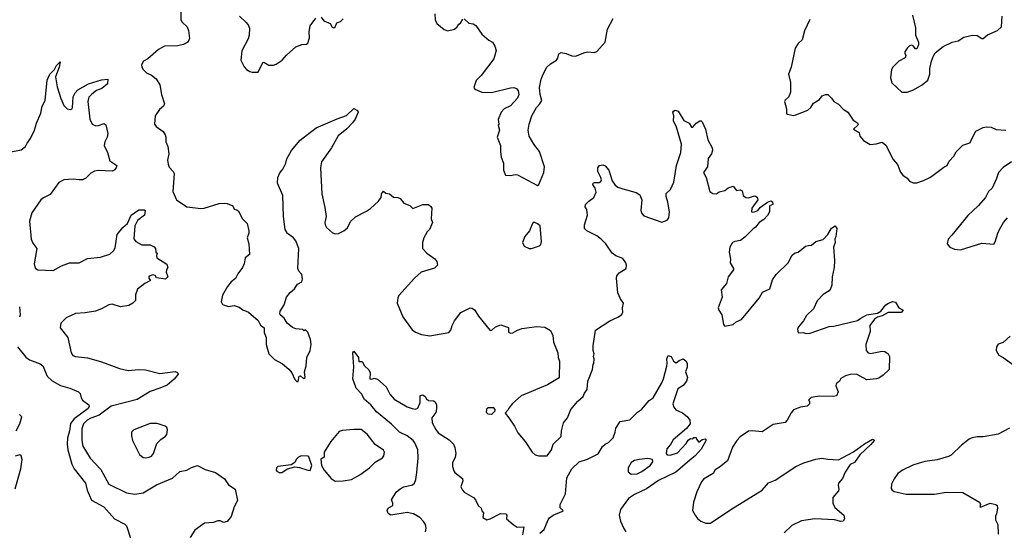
# Model space of a CAD drawing. Extents: x 2133489 to 2292442, y 756223 to 916462.
# Tile 4 of 256: x 2173523 to 2181835, y 807977 to 812286. Entities that reach past the tile are written whole.
import ezdxf

# ---------------------------------------------------------------- set-up
doc = ezdxf.new("R2010")
doc.units = 0

msp = doc.modelspace()

# ---------------------------------------------------------------- linework, layer by layer
at = {"layer": '0CON20XD'}
for points in [[(2174882.5, 812425), (2174882.5, 812285), (2174893.8, 812265), (2174935.8, 812225.8), (2174948.8, 812195), (2174957, 812127), (2174942.5, 812095), (2174905, 812076.7), (2174855, 812066.2), (2174745, 812061.2), (2174725, 812052), (2174696.2, 812035), (2174603.6, 811956.4), (2174567.5, 811935), (2174551.2, 811905), (2174554, 811885), (2174566.2, 811865), (2174595, 811838), (2174635, 811817.1), (2174675, 811785.8), (2174706.3, 811736.3), (2174719.4, 811655), (2174745.7, 811575), (2174735.8, 811555), (2174702.2, 811527.8), (2174666.2, 811475), (2174661.2, 811405), (2174676.2, 811385), (2174733.7, 811343.7), (2174751.4, 811315), (2174756, 811295), (2174757.5, 811255), (2174773.1, 811215), (2174781.1, 811155), (2174771.2, 811101.2), (2174776.2, 811066.2), (2174785, 811042.5), (2174820, 811005), (2174827.3, 810987.3), (2174815.6, 810835), (2174845.7, 810765.7), (2174935, 810708), (2175056.4, 810693.6), (2175080, 810695), (2175205.8, 810734.2), (2175255, 810738.6), (2175275, 810734.2), (2175322.5, 810715), (2175335, 810687.5), (2175355, 810682.5), (2175369.3, 810669.3), (2175403.3, 810605), (2175443.3, 810565), (2175457, 810503), (2175457.5, 810485), (2175444, 810445), (2175457, 810393), (2175463.3, 810305), (2175426.7, 810275), (2175416.7, 810225), (2175403.8, 810195), (2175365, 810142.5), (2175345, 810102.5), (2175308.8, 810075), (2175276.7, 810035), (2175235, 809960)], [(2175380, 812315), (2175433.3, 812265), (2175452.3, 812242.3), (2175463.8, 812215), (2175460, 812155), (2175452, 812125), (2175398, 812022), (2175391.2, 811945), (2175417.7, 811887.7), (2175437.5, 811865), (2175465, 811850), (2175485, 811843.3), (2175535, 811843.3), (2175576.4, 811923.6), (2175585, 811926.7), (2175625, 811903.3), (2175665, 811903.3), (2175689.5, 811910.5), (2175740, 811945), (2175775, 811986.7), (2175853.9, 812056.1), (2175905, 812077.5), (2175945, 812080), (2175955, 812087.5), (2175968.3, 812131.7), (2175966.7, 812185), (2175976.2, 812235), (2176021.7, 812298.3)], [(2176067, 812307), (2176090, 812275), (2176145, 812252.5), (2176161.7, 812221.7), (2176175, 812217.5), (2176187.5, 812225), (2176201.7, 812258.3), (2176230.7, 812269.3), (2176255, 812293.3)], [(2177028.8, 812335), (2177031.2, 812285), (2177044.3, 812254.3), (2177105, 812203.3), (2177135, 812191.2), (2177195, 812206.2), (2177216.7, 812225), (2177230.7, 812249.3), (2177245, 812257.5), (2177265, 812290)], [(2177275, 812292.5), (2177315, 812257.5), (2177351.7, 812251.7), (2177375, 812237.5), (2177423.8, 812165), (2177483.9, 812113.9), (2177515, 812097.5), (2177535, 812062.5), (2177546, 812025), (2177526, 811955), (2177420, 811815), (2177376.4, 811773.6), (2177357.5, 811715), (2177365, 811700), (2177424.1, 811674.1), (2177505, 811672), (2177665, 811712), (2177693.9, 811713.9), (2177715.8, 811705.8), (2177731.2, 811685), (2177735.8, 811655), (2177725, 811623.8), (2177665, 811560), (2177613.3, 811535), (2177586.7, 811505), (2177563.3, 811445), (2177567.5, 811405), (2177562.5, 811395), (2177573.3, 811355), (2177565, 811327.5), (2177553.8, 811295), (2177583.3, 811225), (2177581.2, 811175), (2177588, 811125), (2177606.2, 811075), (2177606.7, 811015), (2177623.6, 810973.6), (2177665, 810970), (2177705, 810978.8), (2177725, 810976.7), (2177895, 810887.5), (2177906.1, 810893.9), (2177947.8, 810995), (2177954.4, 811045), (2177912.4, 811172.4), (2177864.3, 811235), (2177822.6, 811302.6), (2177816.5, 811355), (2177823.5, 811405), (2177847.1, 811475), (2177885.7, 811544.3), (2177914.4, 811575), (2177931.4, 811605), (2177917.1, 811655), (2177912.4, 811712.4), (2177924.5, 811785), (2177940.9, 811825), (2177974, 811886), (2178005, 811914.4), (2178054.4, 811945.6), (2178065, 811962.5), (2178073.1, 811996.9), (2178095, 812008.8), (2178135, 812001.4), (2178185, 811980), (2178215, 811977.5), (2178295, 812010), (2178315, 812014.3), (2178375, 812010), (2178393.9, 812016.1), (2178465, 812097.5), (2178486.2, 812205), (2178533.3, 812295)], [(2181060, 812325), (2181086.1, 812216.1), (2181085.8, 812155), (2181110, 812095), (2181110, 812075), (2181095, 812040), (2181085, 812040), (2181065.9, 812065.9), (2181055, 812071.2), (2181035, 812065.8), (2181013.8, 812046.2), (2180996, 812015), (2180994, 812004), (2181002.5, 811985), (2180997.5, 811965), (2180945, 811936.7), (2180892.5, 811885), (2180882.5, 811865), (2180873.3, 811795), (2180885, 811752.5), (2180970, 811675), (2181014.3, 811674.3), (2181069.2, 811695), (2181141.9, 811735), (2181188, 811775), (2181206.2, 811825), (2181206.7, 811875), (2181220, 811935), (2181238.3, 811981.7), (2181252.5, 812005), (2181319.3, 812060.7), (2181395, 812096.7), (2181445, 812106.7), (2181492.3, 812137.7), (2181565, 812156.7), (2181605, 812152.5), (2181645, 812127.5), (2181655, 812127.5), (2181691.7, 812158.3), (2181776.1, 812193.9), (2181810, 812225), (2181816.2, 812315)], [(2180192.3, 812287.7), (2180149.1, 812190.9), (2180127.5, 812115), (2180095.7, 812084.3), (2180069.2, 812045), (2180034.2, 811885), (2180012.5, 811827.5), (2180028.8, 811755), (2180030, 811675), (2180016.1, 811633.9), (2179985, 811607.5), (2179978.8, 811595), (2179996.2, 811535), (2179997.5, 811495), (2180005, 811487.5), (2180055, 811478.8), (2180075, 811482), (2180175, 811522), (2180201.2, 811545), (2180225, 811581.2), (2180275, 811613.3), (2180297.7, 811642.3), (2180325, 811653.8), (2180345, 811653.3), (2180376.7, 811625), (2180394.4, 811594.4), (2180434.3, 811574.3), (2180475, 811531.2), (2180513.3, 811505), (2180558.3, 811438.3), (2180596.7, 811415), (2180602, 811405), (2180598, 811395), (2180563, 811363), (2180608.8, 811335), (2180613.9, 811303.9), (2180645, 811266.7), (2180703.6, 811233.6), (2180753, 811237), (2180805, 811253.3), (2180835, 811227.5), (2180897.5, 811105), (2180932.5, 811065), (2180959.3, 810999.3), (2180977.5, 810975), (2181015, 810947.5), (2181035, 810922.5), (2181065, 810910), (2181095, 810908.8), (2181151.7, 810928.3), (2181205, 810954), (2181233.3, 810975), (2181325, 811041.2), (2181353.3, 811055), (2181369.3, 811090.7), (2181410, 811135), (2181428.3, 811171.7), (2181483.9, 811226.1), (2181545, 811247.5), (2181593.6, 811346.4), (2181655, 811376.7), (2181685, 811381.2), (2181725, 811378), (2181765, 811360), (2181847.5, 811355)], [(2173435, 811167.5), (2173535, 811187.5), (2173573.3, 811216.7), (2173585.8, 811245), (2173615, 811283.3), (2173648, 811355), (2173665, 811412.5), (2173702.3, 811497.7), (2173714.2, 811555.8), (2173738, 811605), (2173754.2, 811775), (2173777.5, 811825), (2173815.8, 811864.2), (2173835, 811898.8), (2173865, 811930), (2173857.5, 811885), (2173825.7, 811805), (2173839.7, 811719.7), (2173869.5, 811619.5), (2173895, 811562.5), (2173923.9, 811533.9), (2173955, 811526.7), (2173965, 811533.3), (2173968.8, 811545), (2173975.6, 811635), (2173991.5, 811668.5), (2174015, 811694.2), (2174104.5, 811745.5), (2174215, 811778.1), (2174267.5, 811785), (2174265, 811743.3), (2174215.8, 811705), (2174171.7, 811688.3), (2174131.9, 811658.1), (2174108.2, 811631.8), (2174099.2, 811595), (2174115.4, 811445.4), (2174134.2, 811405), (2174165, 811390.8), (2174187.9, 811392.1), (2174235, 811410), (2174249.5, 811399.5), (2174267.5, 811325), (2174262.5, 811295), (2174241.2, 811255), (2174237.5, 811225), (2174265.8, 811165.8), (2174284.2, 811095), (2174343.3, 811055), (2174338.8, 811035), (2174321.2, 811015), (2174303.2, 811006.8), (2174185, 811013.6), (2174155, 811006.5), (2174125, 810991.5), (2174081.1, 810948.9), (2174054.6, 810935.4), (2174025, 810933.2), (2173975, 810940.8), (2173895, 810934.4), (2173855, 810910.8), (2173780.4, 810809.6), (2173725, 810783.3), (2173702.2, 810765), (2173625, 810655.5), (2173604.8, 810585), (2173620.9, 810435), (2173635, 810401.2), (2173667.5, 810355), (2173644.4, 810224.4), (2173655, 810190), (2173675, 810174.3), (2173805, 810170), (2173875, 810207.5), (2173945, 810234), (2174025, 810234), (2174095, 810270), (2174205, 810282), (2174283.6, 810306.4), (2174315.8, 810334.2), (2174329.5, 810360.5), (2174346.4, 810473.6), (2174395, 810532.5), (2174433, 810567), (2174465, 810637.5), (2174528.3, 810681.7), (2174575, 810682.5), (2174582.5, 810675), (2174577.5, 810635), (2174517.3, 810592.7), (2174494.2, 810545.8), (2174487.7, 810437.7), (2174504.2, 810414.2), (2174555, 810386.7), (2174625, 810386.2), (2174659.5, 810369.5), (2174668.8, 810355), (2174673.3, 810325), (2174682.5, 810315), (2174676.7, 810295), (2174681.2, 810275), (2174763.9, 810223.9), (2174773.3, 810195), (2174763.3, 810175)], [(2175235, 809960), (2175223.3, 809905), (2175235, 809883.3), (2175285, 809866.7), (2175335, 809873.3), (2175375, 809861.2), (2175407.3, 809837.3), (2175455, 809818.8), (2175535, 809747.5), (2175557, 809707), (2175587.5, 809685), (2175587, 809647), (2175603.6, 809603.6), (2175603.8, 809545), (2175626.7, 809465), (2175675, 809417.5), (2175740.7, 809380.7), (2175796.4, 809336.4), (2175820, 809305), (2175845, 809250), (2175863, 809233), (2175875, 809232.5), (2175881.7, 809278.3), (2175895, 809280), (2175918.3, 809258.3), (2175932.5, 809265), (2175927.5, 809315), (2175942, 809365), (2175945.8, 809435), (2175974.2, 809495), (2175982.5, 809545), (2175978.3, 809588.3), (2175955, 809650), (2175935, 809670), (2175925, 809660), (2175911.7, 809671.7), (2175853, 809677), (2175825, 809687.5), (2175780, 809725), (2175755, 809767.5), (2175723.3, 809795), (2175720, 809805), (2175723.3, 809825), (2175755, 809880), (2175776.7, 809945), (2175805, 809982.5), (2175842.5, 810015), (2175863.6, 810046.4), (2175867.5, 810055), (2175905, 810074), (2175910.5, 810095), (2175904.3, 810135), (2175878.8, 810165), (2175871.9, 810185), (2175880, 810355), (2175855, 810419.1), (2175833.3, 810445), (2175782.8, 810482.8), (2175764, 810514), (2175749.5, 810625), (2175745, 810802.5), (2175698.9, 810905), (2175700.9, 810955), (2175717.8, 810992.2), (2175745, 811025.7), (2175768.9, 811075), (2175778.6, 811111.4), (2175816.7, 811183.3), (2175891.1, 811268.9), (2176025, 811374.5), (2176201.9, 811448.1), (2176282.7, 811477.3), (2176345, 811536.2), (2176375, 811520), (2176380, 811505), (2176355, 811446.7), (2176331.4, 811415), (2176285, 811364.4), (2176212.9, 811305), (2176156.7, 811203.3), (2176070.9, 811085), (2176062.2, 811035), (2176074.4, 810815.6), (2176100.3, 810700.3), (2176110.3, 810625), (2176098.2, 810575), (2176101.1, 810555), (2176113.4, 810533.4), (2176165, 810486.2), (2176185, 810478), (2176215, 810482), (2176260, 810505), (2176289.7, 810530.3), (2176317, 810583), (2176358.3, 810621.7), (2176451.1, 810668.9), (2176485, 810691.2), (2176553.3, 810755), (2176573.9, 810786.1), (2176577.5, 810815), (2176595, 810840), (2176615, 810822.5), (2176646.1, 810816.1), (2176678.3, 810788.3), (2176715, 810786.7), (2176735, 810777.5), (2176765, 810737.5), (2176817, 810717), (2176843, 810693), (2176927, 810727), (2176975, 810727.5), (2176995, 810710), (2177002.5, 810695), (2176997.5, 810605), (2177007.5, 810575), (2176983.8, 810515), (2176963.3, 810495), (2176934.1, 810445.9), (2176923.3, 810405), (2176922.5, 810355), (2176960, 810315), (2177027, 810267), (2177043.3, 810245), (2177050, 810215), (2177025, 810190), (2176912.5, 810155), (2176855, 810103.8), (2176725, 809957.5), (2176715, 809940), (2176708.8, 809895), (2176758.8, 809778.8), (2176835, 809668.8), (2176865, 809648.8), (2176915, 809628), (2176985, 809619.2), (2177032.3, 809627.7), (2177145, 809647.5), (2177162.5, 809665), (2177173.3, 809705), (2177193.8, 809745), (2177245.8, 809814.2), (2177325, 809853.8), (2177341.7, 809851.7), (2177365.7, 809835.7), (2177395, 809783.3), (2177495, 809662.5), (2177510, 809665), (2177540, 809695), (2177585, 809710), (2177649.3, 809689.3), (2177648.3, 809648.3), (2177665, 809640), (2177685, 809643.3), (2177724.1, 809665.9), (2177765, 809680), (2177885, 809696.2), (2177955, 809692.5), (2178005, 809662.5), (2178025, 809620), (2178030, 809565), (2178066.7, 809475), (2178070, 809435), (2178080, 809405), (2178077, 809263), (2177980, 809205), (2177755, 809112.5), (2177683.6, 809046.4), (2177653, 809007), (2177645, 808990), (2177620, 808965), (2177653.3, 808925), (2177701.2, 808855), (2177729.5, 808799.5), (2177791.2, 808725), (2177848.8, 808635), (2177874.3, 808614.3), (2177905, 808606.2), (2177976.7, 808605), (2178011.2, 808655), (2178026, 808705), (2178095, 808767.5), (2178098.1, 808815), (2178113.9, 808883.9), (2178146.2, 808925), (2178176.2, 808995), (2178235, 809066.7), (2178280, 809105), (2178291.2, 809135), (2178313.8, 809165), (2178320, 809235), (2178357.5, 809335), (2178363, 809377), (2178370, 809385), (2178372.5, 809425), (2178367.5, 809445), (2178372.5, 809465), (2178363.9, 809493.9), (2178363.6, 809533.6), (2178384.3, 809665.7), (2178504.3, 809745.7), (2178572.5, 809775), (2178603.6, 809796.4), (2178613.3, 809815), (2178612, 809855), (2178620, 809895), (2178595, 809930), (2178572, 809982), (2178560.6, 810105), (2178564.4, 810125), (2178585, 810149.2), (2178643.8, 810185), (2178645.8, 810214.2), (2178640, 810235), (2178615, 810272), (2178555, 810294.2), (2178525.6, 810315.6), (2178470, 810395), (2178435, 810430), (2178395, 810461.2), (2178310, 810505), (2178290, 810525), (2178290, 810555), (2178316.7, 810635), (2178310, 810685), (2178297, 810707), (2178298.8, 810725), (2178326.7, 810755), (2178370, 810785), (2178388.3, 810831.7), (2178381.2, 810865), (2178361.2, 810895), (2178363.3, 810905), (2178375, 810911.2), (2178415, 810912.5), (2178428.8, 810921.2), (2178433.3, 810935), (2178430, 810955), (2178403.9, 811003.9), (2178402.5, 811035), (2178417.5, 811055), (2178445, 811060), (2178465, 811052.5), (2178496, 811015), (2178525.5, 810925.5), (2178548.6, 810888.6), (2178572.4, 810872.4), (2178615, 810858.6), (2178727.3, 810827.3), (2178758.8, 810808.8), (2178775.8, 810765), (2178766.9, 810675), (2178775, 810651.2), (2178791.1, 810631.1), (2178945, 810578), (2178990, 810595), (2179003.1, 810615), (2179008.1, 810665), (2178995.7, 810745), (2178980, 810795), (2178980.7, 810819.3), (2179018.3, 810851.7), (2179044, 810915), (2179068.9, 811055), (2179102.8, 811165), (2179110.8, 811235), (2179068, 811378), (2179043, 811433), (2179044.2, 811474.2), (2179038, 811505), (2179042, 811515), (2179055, 811522.5), (2179082, 811515), (2179130, 811435), (2179175, 811412.5), (2179195, 811380), (2179205, 811380), (2179232.5, 811412.5), (2179265, 811431.2), (2179275, 811432.5), (2179283.8, 811423.8), (2179311.2, 811361.2), (2179331.3, 811271.3), (2179370, 811205), (2179372, 811185), (2179363.8, 811155), (2179335.8, 811115), (2179330, 811045), (2179296.2, 810995), (2179319.2, 810955), (2179350, 810835), (2179375, 810820), (2179405, 810816.7), (2179426.4, 810833.6), (2179475, 810843.3), (2179504.1, 810865.9), (2179545, 810880), (2179575, 810843.3), (2179605, 810850), (2179623, 810843), (2179631.7, 810801.7), (2179654.1, 810784.1), (2179675, 810783.3), (2179725, 810800), (2179735, 810797.5), (2179748.3, 810788.3), (2179753.3, 810765), (2179703.8, 810695), (2179700, 810665), (2179705, 810662.5), (2179726.4, 810663.6), (2179753.6, 810676.4), (2179776.2, 810705), (2179835, 810745.8), (2179865, 810756.7), (2179878.3, 810748.3), (2179880, 810725), (2179853.3, 810715), (2179852.5, 810665), (2179835, 810633.3), (2179805, 810598.8), (2179766.1, 810573.9), (2179733.8, 810535), (2179711.1, 810518.9), (2179647.7, 810452.3), (2179607, 810423), (2179560, 810415), (2179540, 810405), (2179516.7, 810365), (2179513.3, 810325), (2179522.5, 810265), (2179520, 810235), (2179547.5, 810185), (2179547.5, 810175), (2179503.3, 810115), (2179490.7, 810059.3), (2179444.1, 810005.9), (2179451.9, 809945), (2179420, 809855), (2179423.8, 809835), (2179450, 809795), (2179463.6, 809713.6), (2179475, 809700), (2179545, 809714), (2179572.5, 809735), (2179616.7, 809755), (2179766.2, 809935), (2179794.1, 809985.9), (2179854.1, 810015.9), (2179879.3, 810090.7), (2179910, 810135), (2180010, 810235), (2180045, 810300), (2180065, 810316.2), (2180095, 810323.3), (2180157.5, 810375), (2180178.3, 810381.7), (2180205.9, 810384.1), (2180245, 810413.3), (2180305, 810430), (2180346.3, 810473.7), (2180375, 810528), (2180406.2, 810546.2), (2180421.2, 810525), (2180412.7, 810457.3), (2180403.3, 810435), (2180406.2, 810405), (2180393.3, 810365), (2180402, 810255), (2180398, 810195), (2180382.5, 810115), (2180378.8, 810045), (2180368.8, 810015), (2180355, 809998.8), (2180305, 809966.2), (2180255, 809913.3), (2180224.2, 809845.8), (2180165, 809788.8), (2180139.2, 809745), (2180096.2, 809695), (2180088.8, 809675), (2180093.3, 809643.3), (2180135, 809646.2), (2180165, 809636.7), (2180195, 809640), (2180355, 809696), (2180395, 809699.2), (2180595, 809746.2), (2180625, 809768), (2180675, 809794.5), (2180765, 809808.1), (2180793.1, 809826.9), (2180835, 809878.8), (2180857.5, 809895), (2180895, 809908.8), (2180915, 809903.3), (2180943.6, 809853.6), (2180980, 809835), (2180965, 809814), (2180855, 809814.3), (2180805, 809786.9), (2180763.5, 809776.5), (2180740.3, 809759.7), (2180699.2, 809705), (2180701.9, 809655), (2180665.6, 809545), (2180668.6, 809495), (2180685, 809475.8), (2180705, 809469.4), (2180805, 809490), (2180827.5, 809485), (2180855, 809466.2), (2180865.8, 809444.2), (2180862.5, 809335), (2180812.5, 809285), (2180775, 809260), (2180755, 809254.2), (2180675, 809245.7), (2180585.8, 809295.8), (2180535, 809291.4), (2180495, 809280), (2180455, 809258.8), (2180443.8, 809236.2), (2180416.4, 809213.6), (2180413.8, 809195), (2180431.2, 809145), (2180418.3, 809111.7), (2180393.9, 809106.1), (2180275, 809109.2), (2180205, 809097.5), (2180182.5, 809075), (2180190, 809065), (2180190, 809045), (2180170, 809025), (2180113.6, 809016.4), (2180056.4, 808993.6), (2180035, 808967.5), (2180002, 808905), (2179985, 808888), (2179885, 808870.6), (2179792, 808808), (2179705, 808817.1), (2179676.5, 808813.5), (2179605, 808766.9), (2179575.7, 808735), (2179541.7, 808678.3), (2179497.9, 808562.1), (2179431.7, 808508.3), (2179393.8, 808486.2), (2179376.2, 808455), (2179295, 808407.8), (2179277.5, 808385), (2179238.3, 808301.7), (2179210, 808215), (2179203.9, 808143.9), (2179226, 808106), (2179245, 808077.5), (2179273.9, 808053.9), (2179315, 808037.5), (2179355, 808037.5), (2179525, 808152), (2179791.2, 808315), (2179845, 808376.2), (2179899.3, 808400.7), (2180075.8, 808514.2), (2180142.8, 808547.2), (2180243, 808577), (2180295, 808585.8), (2180345, 808575.8), (2180435, 808572.9), (2180561.7, 808638.3), (2180655, 808707.5), (2180722.5, 808745), (2180733.3, 808743.3), (2180736.7, 808735), (2180708.6, 808701.4)], [(2181895, 811087.5), (2181825, 811038), (2181785, 810996.7), (2181768.8, 810945), (2181731.2, 810865), (2181702.7, 810837.3), (2181676.2, 810785), (2181613.8, 810715), (2181526.1, 810633.9), (2181392, 810468), (2181360, 810435), (2181353.8, 810395), (2181375, 810366.7), (2181415, 810348.8), (2181465, 810343.3), (2181645, 810400.6), (2181745, 810391.2), (2181758.7, 810411.3), (2181779.2, 810485), (2181795, 810516.7), (2181829.2, 810575), (2181860.8, 810615)], [(2177845, 810353.8), (2177912.3, 810377.7), (2177921.7, 810388.3), (2177928.8, 810415), (2177916.2, 810545), (2177895, 810563.3), (2177865, 810577.5), (2177852.5, 810565), (2177826.1, 810503.9), (2177787.5, 810455), (2177768.8, 810405), (2177782.5, 810375), (2177824.2, 810354.2), (2177845, 810353.8)], [(2174763.3, 810175), (2174760, 810155), (2174774, 810115), (2174755, 810097.1), (2174678.3, 810108.3), (2174666.1, 810126.1), (2174645, 810133.3), (2174623.3, 810125), (2174613.8, 810115), (2174613.8, 810105), (2174627.5, 810085), (2174580.9, 810059.1), (2174518.8, 810011.2), (2174500, 809965), (2174500, 809915), (2174477.3, 809892.7), (2174445.9, 809874.1), (2174375, 809863.8), (2174305, 809886.2), (2174275, 809878.8), (2174215, 809846.2), (2174162.7, 809827.3), (2174075, 809811.4), (2173995, 809806.7), (2173915, 809769.2), (2173870.8, 809725), (2173864.2, 809684.2), (2173930.8, 809605), (2173958.5, 809475), (2173972.2, 809452.2), (2173995, 809443.3), (2174095, 809431.4), (2174205, 809402.5), (2174275, 809375.6), (2174365, 809341.1), (2174440, 809325), (2174525, 809332.5), (2174585, 809330), (2174705, 809298.8), (2174836.2, 809316.2), (2174855, 809307.5), (2174860, 809295), (2174828, 809252), (2174767.7, 809202.3), (2174707.5, 809175), (2174625, 809148.6), (2174515, 809080.5), (2174296.7, 809023.3), (2174195, 808948.7), (2174125, 808923.4), (2174093.5, 808905), (2174061.2, 808875), (2174046.5, 808833.5), (2174048.4, 808735), (2174055.8, 808685.8), (2174117.1, 808585), (2174209.1, 808489.1), (2174276, 808366), (2174425, 808292.9), (2174495, 808281.4), (2174565, 808294.2), (2174678.7, 808361.3), (2174812.1, 808417.9), (2174875.8, 808474.2), (2174935, 808484), (2174974.1, 808505.9), (2175025, 808523.8), (2175089.7, 808489.7), (2175175, 808463.3), (2175251.2, 808411.2), (2175285, 808361.1), (2175341.2, 808325), (2175362.3, 808227.7), (2175333.8, 808175), (2175307.7, 808092.3), (2175275, 808052.5), (2175245, 808042.5), (2175216.4, 808056.4), (2175196.4, 808056.4), (2175155.9, 808044.1), (2175083.4, 808036.6), (2175003, 807977), (2174962.5, 807915)], [(2173521.7, 809861.7), (2173526.9, 809795), (2173521.9, 809775)], [(2181885, 809616.2), (2181825, 809561.2), (2181782.1, 809547.9), (2181768.8, 809525), (2181766.7, 809495), (2181787.5, 809455), (2181825, 809436.2), (2181935, 809356.7)], [(2173503.5, 809525), (2173575, 809437.3), (2173605, 809415.6), (2173695, 809381.4), (2173719.2, 809365), (2173755, 809277.5), (2173798.3, 809238.3), (2173868.3, 809198.3), (2173946.4, 809176.4), (2174020, 809145), (2174032.7, 809132.7), (2174042, 809095), (2174053.8, 809075), (2174107.5, 809035), (2174110.6, 809025), (2174101.5, 809005), (2173981.9, 808918.1), (2173951.2, 808878.8), (2173943.6, 808816.3), (2173926.4, 808753.6), (2173924.7, 808704.7), (2173930.9, 808655), (2173963.3, 808535), (2173984.3, 808494.3), (2174079.6, 808375), (2174093.2, 808315), (2174130.5, 808230.5), (2174234.4, 808175), (2174323.1, 808075), (2174409.7, 808029.7), (2174423.8, 808015), (2174465.5, 807895)], [(2176950, 807965), (2176955.8, 807995), (2176948, 808025), (2176932.2, 808052.2), (2176900, 808085), (2176846.6, 808116.6), (2176795, 808125.8), (2176655, 808103.3), (2176635, 808117.5), (2176626.2, 808145), (2176635, 808163.3), (2176673.9, 808186.1), (2176674, 808205), (2176662.5, 808235), (2176702, 808298), (2176735, 808327.5), (2176765, 808342.5), (2176838.8, 808361.2), (2176856.4, 808373.6), (2176867.5, 808405), (2176876.7, 808465), (2176887.8, 808585), (2176884.5, 808655), (2176860, 808715), (2176845.8, 808735), (2176794.6, 808774.6), (2176728.8, 808805), (2176661.9, 808871.9), (2176535, 808976), (2176488.6, 809035), (2176435, 809080), (2176407.4, 809127.4), (2176362.2, 809175), (2176334.5, 809255), (2176342.9, 809355), (2176334, 809475), (2176345, 809490), (2176382.5, 809435), (2176385, 809400), (2176415, 809402.5), (2176433.8, 809363.8), (2176469.7, 809329.7), (2176481.2, 809305), (2176477.5, 809255), (2176495, 809251.2), (2176515, 809261.2), (2176545, 809251.2), (2176617.4, 809187.4), (2176646.9, 809125), (2176685, 809082.9), (2176795, 809020), (2176835, 809003.8), (2176865, 809000), (2176883, 809007), (2176902.5, 809055), (2176903.8, 809115), (2176925, 809118.8), (2176945, 809106.7), (2176956.7, 809085), (2176973.1, 809073.1), (2177015, 809069.2), (2177029.7, 809059.7), (2177042, 809035), (2177043, 809003), (2177035, 808970), (2177001.9, 808925), (2177006, 808885), (2177035, 808826.2), (2177055, 808800), (2177149.8, 808739.8), (2177184.2, 808705), (2177197.1, 808675), (2177204.5, 808625), (2177200, 808595), (2177177.8, 808545), (2177178.1, 808515), (2177188.3, 808478.3), (2177196.7, 808465), (2177262, 808415), (2177264.2, 808395), (2177248, 808345), (2177262, 808315), (2177275, 808300), (2177353.8, 808255), (2177371.2, 808235), (2177393.3, 808185), (2177420, 808165), (2177425, 808140), (2177437.5, 808125), (2177432.5, 808085), (2177466.4, 808066.4), (2177495, 808073.1), (2177582, 808118), (2177626.9, 808116.9), (2177636, 808105), (2177632.5, 808075), (2177690, 808025), (2177723.9, 808003.9), (2177780, 808005), (2177768.3, 807938.3)], [(2177915, 807953.3), (2177950, 807985), (2177983.7, 808066.3), (2177996.7, 808083.3), (2178026.6, 808103.4), (2178100, 808135), (2178110, 808145), (2178086.4, 808166.4), (2178086.7, 808195), (2178130, 808285), (2178141.1, 808418.9), (2178183.6, 808496.4), (2178246.6, 808553.4), (2178315, 808576), (2178405, 808622.5), (2178442, 808685), (2178465, 808703.8), (2178495, 808716.7), (2178532.3, 808757.7), (2178550, 808805), (2178555, 808837.5), (2178592.5, 808895), (2178675, 808910), (2178737, 808973), (2178773, 808997), (2178837.3, 809072.7), (2178870, 809095), (2178945, 809222.5), (2178958.8, 809255), (2178985, 809362.5), (2178990, 809385), (2178986.2, 809425), (2178998.3, 809451.7), (2179022.5, 809445), (2179043.6, 809403.6), (2179065, 809390), (2179089.3, 809410.7), (2179125, 809422.5), (2179146.4, 809406.4), (2179157, 809387), (2179156.4, 809353.6), (2179143.3, 809315), (2179160, 809265), (2179152, 809235), (2179125, 809200), (2179078, 809172), (2179036.7, 809045), (2179044.3, 809015), (2179062.4, 808992.4), (2179117, 808967), (2179156.5, 808936.5), (2179181.2, 808905), (2179183.8, 808875), (2179153.3, 808835), (2179039.7, 808740.3), (2179017.9, 808702.1), (2178986.2, 808665), (2178980, 808625), (2178990, 808615), (2179015, 808611.2), (2179075, 808631.2), (2179149.5, 808710.5), (2179165, 808737.5), (2179185, 808752.5), (2179205, 808750), (2179215, 808760), (2179235, 808760), (2179237.5, 808745), (2179255, 808720), (2179285, 808743.3), (2179309.3, 808749.3), (2179316, 808746), (2179315, 808732.5), (2179275, 808662.5), (2179224.3, 808605), (2179196.2, 808583.8), (2179061.5, 808468.5), (2178915, 808397.3), (2178813.3, 808326.7), (2178712, 808278), (2178661.4, 808245), (2178595, 808153.3), (2178582.5, 808105), (2178594.1, 808054.1), (2178621.7, 807991.7), (2178640, 807965)], [(2177505, 808957.5), (2177515, 808962.5), (2177537.5, 808985), (2177537.5, 808995), (2177525, 809010), (2177478.3, 809011.7), (2177465, 809000), (2177460, 808975), (2177475, 808960), (2177505, 808957.5)], [(2173494.5, 808815.5), (2173525.5, 808875), (2173540, 808935), (2173522.5, 808955)], [(2174585, 808588), (2174615, 808592.9), (2174635, 808602.5), (2174654, 808625), (2174680.9, 808709.1), (2174715.6, 808744.4), (2174755, 808772), (2174765, 808786.7), (2174771.2, 808825), (2174764.1, 808844.1), (2174752.5, 808855), (2174685, 808877.1), (2174625, 808877.5), (2174486.4, 808823.6), (2174467.5, 808805), (2174466.7, 808775), (2174476.2, 808735), (2174535, 808616.7), (2174565, 808592), (2174585, 808588)], [(2176185, 808391.5), (2176255, 808393.1), (2176325, 808404.2), (2176395, 808444), (2176475.5, 808504.5), (2176525, 808552.5), (2176585, 808588), (2176597.5, 808605), (2176603.8, 808635), (2176594, 808654), (2176525, 808700.8), (2176455, 808786.9), (2176405, 808826.9), (2176345, 808828.6), (2176245, 808819.2), (2176219.5, 808810.5), (2176150, 808725), (2176093.3, 808635), (2176092.5, 808595), (2176064, 808576), (2176070, 808525), (2176093.3, 808485), (2176151.2, 808415), (2176185, 808391.5)], [(2181880, 808840), (2181782.1, 808787.9), (2181656, 808766), (2181605, 808766), (2181562.7, 808757.3), (2181537.5, 808745), (2181474, 808695), (2181385, 808610.8), (2181365, 808600), (2181269.1, 808570.9), (2181165, 808556.7), (2181116.6, 808543.4), (2181063.2, 808526.8), (2180975, 808483.8), (2180936.7, 808455), (2180905, 808412.5), (2180883.8, 808365), (2180880.7, 808330.7), (2180887.5, 808315), (2180905, 808303.3), (2181005, 808280.8), (2181245, 808281.4), (2181345, 808300), (2181485, 808296.7), (2181626.2, 808215), (2181632.5, 808195), (2181627.5, 808175), (2181632.5, 808172.5), (2181715, 808205.4), (2181763.8, 808195), (2181773.8, 808185), (2181777.5, 808165), (2181770, 808115), (2181760, 808095), (2181760, 808065), (2181780, 808025), (2181783.3, 807945)], [(2180708.6, 808701.4), (2180616.2, 808615), (2180571.2, 808548.8), (2180535, 808532.5), (2180491.7, 808468.3), (2180468.8, 808415), (2180433.8, 808375), (2180431.2, 808355), (2180439.2, 808325), (2180435, 808310), (2180386.7, 808255), (2180387.5, 808205), (2180405, 808170), (2180479.4, 808105), (2180484.4, 808075), (2180475.5, 808054.5), (2180455, 808050), (2180400, 808065), (2180235, 808072.7), (2180122.1, 808057.9), (2180042, 808018), (2179976.2, 807955)], [(2173483.9, 808326.1), (2173533.8, 808495), (2173544.2, 808575), (2173536.2, 808605), (2173525, 808613.8), (2173485, 808601.2)], [(2175735, 808463.8), (2175783, 808497), (2175845, 808512.5), (2175885, 808507.5), (2175955, 808483.3), (2175975, 808482.5), (2175989.2, 808525), (2175965, 808597.5), (2175955, 808603.3), (2175900, 808605), (2175877.5, 808595), (2175857.5, 808575), (2175845, 808550), (2175815, 808530), (2175702.5, 808515), (2175690, 808505), (2175687.5, 808485), (2175692.5, 808475), (2175713.9, 808463.9), (2175735, 808463.8)], [(2178685, 808449.2), (2178735, 808454.4), (2178775, 808473.3), (2178845, 808522.5), (2178868.8, 808555), (2178863.9, 808573.9), (2178825, 808582.5), (2178753.4, 808573.4), (2178713.8, 808565), (2178685, 808549.4), (2178658.9, 808505), (2178660.7, 808470.7), (2178685, 808449.2)]]:
    msp.add_lwpolyline(points, dxfattribs=at)

doc.saveas('drawing.dxf')
